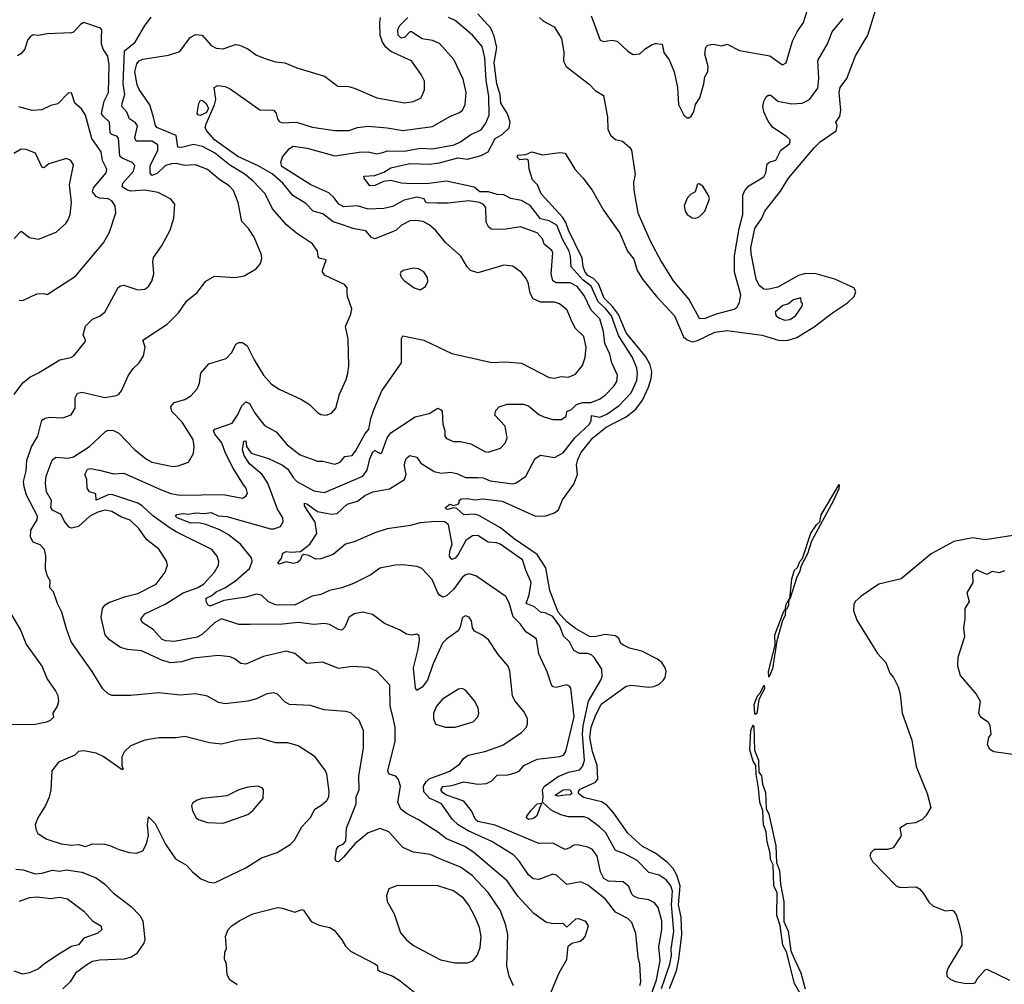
# Model space of a CAD drawing. Extents: x 1245515 to 1420776, y 606314 to 671314.
# Tile 175 of 256: x 1325767 to 1331415, y 656320 to 661853. Entities that reach past the tile are written whole.
import ezdxf

# ---------------------------------------------------------------- set-up
doc = ezdxf.new("R2010")
doc.units = 0

msp = doc.modelspace()

# ---------------------------------------------------------------- linework, layer by layer
at = {"layer": '0CON10XD'}
for points in [[(1329494.6, 656295), (1329533.7, 656396.3), (1329548.5, 656465), (1329565, 656604.2), (1329560.8, 656705), (1329545.3, 656775), (1329554.7, 656885), (1329535.5, 656945.5), (1329514.5, 656985), (1329480.9, 657020.9), (1329409.7, 657075), (1329339.6, 657109.6), (1329255, 657186.9), (1329175, 657301.3), (1329135, 657348.4), (1329105, 657366.1), (1329001.1, 657391.1), (1328973.1, 657415), (1328971.8, 657425), (1328981, 657439), (1329069.7, 657480.3), (1329083.2, 657496.8), (1329079.7, 657575), (1329051.8, 657655), (1329037.6, 657735), (1329044.2, 657795), (1329069.2, 657859.1), (1329102.9, 657927.1), (1329245, 658030.3), (1329275, 658036.6), (1329375, 658023.9), (1329405, 658028.5), (1329435, 658042.4), (1329458.1, 658061.9), (1329469.5, 658080.5), (1329475.2, 658115), (1329470.4, 658135), (1329450.5, 658165), (1329425, 658184.3), (1329335, 658231.1), (1329265, 658248.8), (1329230, 658265), (1329216, 658275), (1329203.6, 658303.6), (1329185, 658319.5), (1329126, 658326), (1329065, 658313.4), (1329035, 658314.8), (1328955, 658360.6), (1328905, 658400), (1328854.9, 658455), (1328808.5, 658578.5), (1328785, 658708.6), (1328736, 658785), (1328603.3, 658875), (1328525, 658939.2), (1328399.8, 659009.8), (1328375, 659016.6), (1328315, 659013.2), (1328275, 659049.4), (1328255, 659052.5), (1328223.7, 659043.6), (1328213.8, 659045), (1328209.2, 659055), (1328235, 659074.2), (1328255, 659066.2), (1328282.5, 659075), (1328290, 659085), (1328287.5, 659095), (1328300, 659105), (1328335, 659107.1), (1328375, 659099.2), (1328425, 659105.5), (1328535, 659091.2), (1328725, 659005.6), (1328785, 659007.9), (1328835, 659024.7), (1328858.5, 659041.5), (1328880.1, 659099.9), (1328945, 659188.1), (1328966.7, 659245), (1328961.1, 659298.9), (1328969, 659331), (1328985, 659368.2), (1329055, 659454.2), (1329130.4, 659515), (1329245, 659574.3), (1329301.8, 659618.2), (1329338.9, 659671.1), (1329374.8, 659745), (1329388.8, 659795), (1329392.3, 659835), (1329383.5, 659873.5), (1329359.3, 659919.3), (1329245, 660057.7), (1329201.3, 660161.3), (1329167.8, 660207.8), (1329120.2, 660255), (1329087.3, 660337.3), (1329058.6, 660368.6), (1329025, 660386.6), (1329011.4, 660405), (1328999.6, 660435), (1328993.2, 660485), (1328914.8, 660645), (1328899.7, 660689.7), (1328880.8, 660720.8), (1328757.8, 660855), (1328736.4, 660906.4), (1328708.8, 660935), (1328688.8, 660995), (1328686.2, 661046.2), (1328675, 661053.5), (1328635, 661049.1), (1328621.2, 661065), (1328624.8, 661075.2), (1328670.5, 661079.5), (1328705, 661094.8), (1328765, 661078.5), (1328865, 661091.9), (1328895, 661088.1), (1328951.1, 660995), (1328996.8, 660946.8), (1329050.6, 660875), (1329115, 660760.8), (1329209.3, 660629.3), (1329252.6, 660525), (1329289.7, 660479.7), (1329309.5, 660415), (1329339.3, 660365), (1329420, 660265), (1329522.4, 660155), (1329575, 660033.7), (1329595, 660016.8), (1329625, 660006.3), (1329655, 660013.2), (1329755, 660060.2), (1329825, 660071), (1330025, 660043.7), (1330125, 660012.7), (1330175, 660014.8), (1330225, 660031), (1330325, 660091.1), (1330428.4, 660171.6), (1330515, 660229.1), (1330553.9, 660265), (1330562.7, 660295), (1330551.2, 660315), (1330443.1, 660365), (1330335, 660395.2), (1330275, 660397.6), (1330235, 660385.2), (1330115, 660319.8), (1330055.9, 660305.9), (1330035, 660307.2), (1330008.9, 660328.9), (1329992.1, 660365), (1329961.9, 660511.9), (1329960.7, 660545), (1329983, 660655), (1330023.8, 660715), (1330040.6, 660755), (1330130.1, 660869.9), (1330176.8, 660945), (1330325, 661118.7), (1330357.9, 661152.1), (1330450, 661215), (1330455.7, 661245), (1330448.8, 661265), (1330472, 661298), (1330476.5, 661335), (1330467.8, 661435), (1330473.1, 661465), (1330511.9, 661515), (1330562.1, 661645), (1330631.9, 661765), (1330675, 661906.2)], [(1329045.6, 661875), (1329095.8, 661735.8), (1329115, 661728), (1329165, 661736), (1329195, 661730), (1329255, 661672.5), (1329285, 661654.2), (1329325, 661658), (1329355, 661686.2), (1329395, 661711.2), (1329415, 661716.2), (1329453, 661713), (1329461.2, 661665), (1329492.7, 661622.7), (1329520.8, 661555), (1329540, 661465), (1329546.2, 661366.2), (1329577.5, 661305), (1329595, 661290), (1329605, 661290), (1329619.3, 661300.7), (1329633.3, 661325), (1329644.1, 661365.9), (1329668.8, 661405), (1329691.2, 661485), (1329696.2, 661525), (1329713.9, 661556.1), (1329716, 661585), (1329696.7, 661655), (1329702.5, 661695), (1329715, 661707.5), (1329745, 661713.3), (1329795, 661703.8), (1329825, 661712), (1329895, 661675.6), (1330070, 661645), (1330142.5, 661595), (1330163.6, 661606.4), (1330199.5, 661730.5), (1330226.3, 661783.7), (1330263.1, 661836.9), (1330291.1, 661928.9)], [(1328600.4, 656310.4), (1328575, 656366.7), (1328561.9, 656425), (1328567.5, 656605), (1328554.5, 656665), (1328523.5, 656745), (1328455, 656847.3), (1328362.1, 656945), (1328295, 656992.2), (1328187.1, 657035), (1328121.2, 657065), (1328025, 657078.5), (1327965, 657104.3), (1327885, 657194.4), (1327835, 657214.6), (1327765, 657188.1), (1327688.8, 657125), (1327625, 657048.8), (1327595, 657023.3), (1327583.6, 657023.6), (1327577.5, 657037.5), (1327584.3, 657095.7), (1327595, 657113.3), (1327624.1, 657125.9), (1327637.3, 657142.7), (1327641.1, 657215), (1327697.3, 657355), (1327697.3, 657395), (1327714.6, 657435), (1327712.7, 657515), (1327738.9, 657675), (1327739.4, 657775), (1327713.6, 657833.6), (1327666.4, 657876.4), (1327635, 657884.4), (1327514.4, 657894.4), (1327435, 657920), (1327315, 657924.4), (1327288.9, 657938.9), (1327245, 657984.2), (1327225, 657991.4), (1327185, 657987.1), (1327125, 657958.1), (1327075.5, 657944.5), (1326945, 657929.4), (1326907.4, 657937.4), (1326845, 657972.5), (1326775.5, 657985.5), (1326687.9, 657977.9), (1326565, 657992.7), (1326405, 657976.9), (1326295, 657976), (1326275, 657986), (1326244.5, 658014.5), (1326182.9, 658115), (1326063.1, 658285), (1326033.1, 658365), (1326008.6, 658455), (1325984.4, 658504.4), (1325961.2, 658571.2), (1325940, 658595), (1325942, 658635), (1325924, 658665), (1325916, 658705), (1325917.6, 658777.6), (1325909.4, 658815), (1325885, 658841.4), (1325845, 658855.7), (1325828.8, 658885), (1325831.8, 658925), (1325866.8, 658985), (1325869.6, 659005), (1325806.2, 659125), (1325792.7, 659172.7), (1325789.2, 659205), (1325804.6, 659264.6), (1325808.9, 659325), (1325835, 659402.5), (1325871.8, 659465), (1325894, 659556), (1325912.3, 659567.7), (1325937.2, 659572.8), (1326015, 659568.9), (1326063.1, 659586.9), (1326084.4, 659625), (1326084.4, 659685), (1326098.3, 659711.7), (1326125, 659716.4), (1326255, 659686.9), (1326322.1, 659697.9), (1326336.2, 659705), (1326352, 659725), (1326389.1, 659810.9), (1326417.3, 659852.7), (1326453.3, 659885), (1326478, 659925), (1326487.5, 659975), (1326473.3, 660015), (1326612.5, 660107.5), (1326678.9, 660171.1), (1326725, 660241.2), (1326785, 660288.8), (1326835, 660353.8), (1326885, 660382), (1327005, 660373.8), (1327055, 660383.8), (1327123.3, 660425), (1327148.8, 660455), (1327155.9, 660484.1), (1327154, 660505), (1327112.5, 660605), (1327080, 660655), (1327041.9, 660695), (1327020.8, 660805), (1326992.7, 660872.7), (1326969.4, 660899.4), (1326915.5, 660935), (1326845, 660994.6), (1326775, 661021.5), (1326715, 661016.5), (1326665, 661028.8), (1326637.2, 661027.2), (1326603.9, 661016.1), (1326555, 660970), (1326525, 660959.4), (1326514.7, 660974.7), (1326516.2, 661015), (1326559.7, 661105), (1326560.4, 661135), (1326525, 661156.5), (1326435, 661155.6), (1326428.1, 661175), (1326442.8, 661245), (1326432, 661262), (1326397.9, 661285), (1326382, 661322), (1326353.5, 661355), (1326354.2, 661375), (1326370.6, 661425), (1326361.5, 661485), (1326368.8, 661675), (1326430.4, 661725), (1326483.6, 661816.4), (1326521.9, 661868.1)], [(1328798.2, 656235), (1328861.1, 656385), (1328905, 656462.5), (1328912.2, 656537.8), (1328934, 656555), (1328981.8, 656568.2), (1328999.9, 656580.1), (1329011.1, 656595), (1329029.4, 656655), (1329015, 656680.8), (1328975, 656696.4), (1328955, 656692.9), (1328905, 656647.5), (1328885, 656669.2), (1328825, 656666.4), (1328785, 656676.9), (1328716.1, 656726.1), (1328625, 656826.5), (1328562.6, 656912.6), (1328374.8, 657074.8), (1328319.9, 657109.9), (1328215.6, 657155), (1328165, 657193.2), (1328054.1, 657264.1), (1327985, 657299.1), (1327953.1, 657325), (1327935.6, 657365), (1327950.6, 657455), (1327940.8, 657495), (1327924.4, 657514.4), (1327885.6, 657525.6), (1327878.9, 657545), (1327920.3, 657715), (1327920, 657795), (1327907, 657857), (1327892.4, 657915), (1327890, 658035), (1327815, 658116), (1327767.6, 658137.6), (1327675, 658142.7), (1327595, 658131.1), (1327505, 658167.8), (1327415, 658161.1), (1327345, 658218.5), (1327295, 658230), (1327165, 658200), (1327065, 658155.5), (1327035, 658160), (1327004, 658185), (1326975, 658198.9), (1326905, 658206.5), (1326765, 658191.1), (1326695, 658170.4), (1326635, 658163.2), (1326586.6, 658176.6), (1326465, 658232.5), (1326385, 658241.1), (1326345, 658251.1), (1326283.1, 658295), (1326257.8, 658325), (1326234.4, 658425), (1326241.9, 658475), (1326255.5, 658494.5), (1326275, 658508.1), (1326368.1, 658541.9), (1326445, 658561.8), (1326550.6, 658615), (1326601.9, 658685), (1326614.4, 658725), (1326609.1, 658749.1), (1326565, 658815.8), (1326495, 658872.2), (1326450.6, 658935), (1326401.5, 658981.5), (1326350.5, 659000.5), (1326295, 659032.5), (1326255, 659038.8), (1326215, 659028.7), (1326169.5, 659005), (1326105, 658946.9), (1326065, 658936.7), (1326051.4, 658941.4), (1326024.2, 658974.2), (1326005, 659015.5), (1325955, 659040.6), (1325946, 659055), (1325947.5, 659075), (1325949.2, 659095), (1325920.8, 659145), (1325916, 659195), (1325919.6, 659235), (1325953.4, 659326.6), (1325975, 659343.5), (1326045, 659338.8), (1326075, 659346.2), (1326166.9, 659405), (1326258.7, 659491.3), (1326275, 659499.2), (1326305, 659497.5), (1326335, 659481.4), (1326425, 659387.8), (1326495, 659331.9), (1326525, 659315.6), (1326645, 659290.6), (1326676.5, 659293.5), (1326735, 659314.2), (1326764.4, 659365), (1326767.8, 659405), (1326761.9, 659445), (1326698.5, 659545), (1326640, 659605), (1326634.4, 659635), (1326653.3, 659656.7), (1326715, 659673.6), (1326749.2, 659695), (1326786, 659735), (1326797.7, 659767.7), (1326806.7, 659825), (1326851.7, 659878.3), (1326950.9, 659909.1), (1326984.5, 659945), (1327007.3, 659992.7), (1327025, 660001.8), (1327045, 660001.8), (1327071.9, 659981.9), (1327111.4, 659901.4), (1327165, 659814.2), (1327212.2, 659762.2), (1327255, 659732.9), (1327383.3, 659675), (1327430, 659645), (1327475, 659600), (1327495, 659588.8), (1327525, 659584.3), (1327555, 659596), (1327580.8, 659625), (1327601.4, 659705), (1327640.2, 659789.8), (1327650, 659825), (1327654.4, 659865.6), (1327651.2, 660021.2), (1327636.1, 660093.9), (1327666, 660165), (1327672.5, 660195), (1327647.5, 660265), (1327646, 660285), (1327646.2, 660315), (1327630, 660335), (1327518.8, 660385), (1327504.3, 660404.3), (1327504.1, 660414.1), (1327525.8, 660475), (1327485, 660485.6), (1327478.2, 660495), (1327476.2, 660526.2), (1327447.3, 660567.3), (1327355, 660627.8), (1327300, 660675), (1327217.6, 660767.6), (1327174.2, 660854.2), (1327106.3, 660926.3), (1327060, 660965), (1326969.9, 661019.9), (1326885, 661089.1), (1326815, 661125.2), (1326765, 661137.6), (1326695, 661119.4), (1326675, 661121.1), (1326665, 661188.5), (1326553.6, 661235), (1326545.9, 661245.9), (1326535.3, 661295), (1326514, 661365), (1326452.2, 661452.2), (1326440.1, 661480.1), (1326428.4, 661555), (1326439.5, 661600.5), (1326452.7, 661617.3), (1326473.8, 661626.1), (1326620.2, 661649.8), (1326685, 661670), (1326745, 661750.8), (1326775, 661768.9), (1326814.5, 661764.5), (1326865, 661705.6), (1326895, 661689.1), (1326933.6, 661686.4), (1327005, 661710.6), (1327027, 661707), (1327075, 661686.7), (1327125, 661650), (1327175, 661630), (1327235, 661611.4), (1327287.5, 661605), (1327356.6, 661576.6), (1327515, 661530), (1327592.5, 661472.5), (1327655, 661469.2), (1327690.7, 661459.3), (1327815.3, 661405.3), (1327975, 661376.1), (1328026.3, 661383.7), (1328070, 661405), (1328088.3, 661451.7), (1328090, 661500), (1328069.6, 661539.6), (1328015, 661618), (1327895, 661670), (1327866.7, 661695), (1327848.5, 661725), (1327835.2, 661765), (1327832.6, 661835), (1327836.7, 661865)], [(1329325, 656312.9), (1329330.8, 656335), (1329323.9, 656435), (1329314.2, 656475), (1329301.8, 656611.8), (1329277.7, 656675), (1329255, 656696.8), (1329185, 656734.5), (1329127.8, 656807.8), (1329025, 656889.6), (1328985, 656908.5), (1328905, 656892.5), (1328845.4, 656945.4), (1328825, 656951.9), (1328745, 656920.3), (1328711.9, 656925), (1328685, 656947.3), (1328634.6, 657025), (1328601.4, 657061.4), (1328475, 657139.1), (1328339.6, 657199.6), (1328282.9, 657235), (1328250.4, 657265), (1328187.1, 657355), (1328118.2, 657388.2), (1328085.8, 657424.2), (1328084, 657456), (1328097.8, 657482.2), (1328115, 657499.1), (1328235, 657542.8), (1328292.5, 657585), (1328312, 657615), (1328339.2, 657635), (1328435.2, 657654.8), (1328539.2, 657690.8), (1328646, 657765), (1328674, 657795), (1328680, 657815), (1328679.2, 657845), (1328659.4, 657885), (1328608.6, 657945), (1328593.6, 657973.6), (1328578, 658118), (1328568.1, 658145), (1328510.9, 658210.9), (1328455.3, 658295.3), (1328422.1, 658322.1), (1328375.7, 658345.7), (1328364, 658365), (1328358, 658405), (1328345.7, 658425.7), (1328325, 658433.3), (1328306.1, 658423.9), (1328292.5, 658365), (1328282.5, 658347.5), (1328215, 658300), (1328192.6, 658277.4), (1328137.6, 658155), (1328105.8, 658065), (1328075, 658023.8), (1328045, 658006.2), (1328038.3, 658018.3), (1328025.9, 658135), (1328052.5, 658242.5), (1328061.1, 658295), (1328058.1, 658318.1), (1328045, 658328), (1328015, 658322.5), (1327985, 658327.5), (1327945, 658353.3), (1327858.9, 658388.9), (1327791.1, 658441.1), (1327735, 658454.4), (1327685, 658445.6), (1327655, 658424.2), (1327632, 658368), (1327615, 658350.8), (1327595, 658354.4), (1327545, 658384.6), (1327515, 658389.6), (1327455, 658384.5), (1327366, 658396), (1327275, 658385.9), (1327086.9, 658383.1), (1327025, 658384.5), (1326925, 658416.4), (1326885, 658393.6), (1326815, 658328.8), (1326785, 658310.4), (1326655, 658286), (1326605, 658289.5), (1326585, 658297.8), (1326531.9, 658355), (1326470, 658395), (1326462.2, 658415), (1326485.6, 658445), (1326605, 658501.6), (1326705, 658564.7), (1326785, 658593.4), (1326822.2, 658615), (1326885, 658684.4), (1326908.2, 658725), (1326909.1, 658745), (1326900, 658775), (1326868.6, 658815), (1326665, 658914.7), (1326625, 658940.8), (1326528.2, 659008.2), (1326468.7, 659065), (1326445, 659079.5), (1326295, 659129.4), (1326275, 659127.3), (1326206.2, 659096.2), (1326204, 659134), (1326168, 659145), (1326153.8, 659165), (1326152.5, 659215), (1326140.3, 659245), (1326156.9, 659275), (1326171.7, 659278.3), (1326225, 659269.5), (1326305, 659248.5), (1326365, 659251.1), (1326575, 659158.6), (1326635, 659136), (1326685, 659126.5), (1326935, 659129.5), (1327045, 659108.9), (1327065, 659119.2), (1327073.3, 659135), (1327065.4, 659165), (1327051.8, 659185), (1326991.2, 659281.2), (1326947.3, 659367.3), (1326926.4, 659426.4), (1326886.4, 659475), (1326878.6, 659495), (1326886.4, 659503.6), (1326985, 659538.1), (1327015.6, 659584.4), (1327041.2, 659638.8), (1327065, 659662), (1327085, 659650.8), (1327117.9, 659595), (1327170.8, 659525), (1327239.1, 659489.1), (1327300.6, 659415), (1327375, 659358.1), (1327475, 659320.8), (1327505, 659320), (1327574.4, 659304.4), (1327605, 659314.4), (1327632.1, 659347.9), (1327675, 659354.2), (1327692.6, 659377.4), (1327746.9, 659475), (1327770.6, 659505), (1327780.9, 659565), (1327798.5, 659615), (1327844.3, 659725), (1327957.1, 659885), (1327957.5, 660025), (1327965, 660040), (1328085, 660014.2), (1328245, 659937.5), (1328475, 659887.5), (1328555, 659890.8), (1328645, 659883.3), (1328805, 659800), (1328835, 659797.5), (1328873.1, 659806.9), (1328915, 659802.2), (1328955, 659820.8), (1328995, 659868.8), (1329011.1, 659915), (1329016.2, 659975), (1329003.5, 660035), (1328952.8, 660082.8), (1328930.6, 660130.6), (1328906.5, 660186.5), (1328863.3, 660223.3), (1328835, 660232.1), (1328755, 660233.4), (1328712.4, 660252.4), (1328694.5, 660284.5), (1328683.1, 660345), (1328670.2, 660370.2), (1328645, 660403.8), (1328595, 660440), (1328545, 660445.5), (1328395, 660401.8), (1328352.5, 660415), (1328332.9, 660435), (1328296.6, 660496.6), (1328210, 660575), (1328152.5, 660645), (1328115, 660677.3), (1328082, 660695), (1328038.6, 660701.4), (1328005, 660698.7), (1327957.8, 660675), (1327925, 660644.7), (1327805, 660597.1), (1327784.5, 660604.5), (1327752, 660642), (1327685, 660652.7), (1327595, 660683.5), (1327565, 660693.1), (1327505, 660738.9), (1327450.8, 660755), (1327408.8, 660798.8), (1327334.5, 660845), (1327275.9, 660915), (1327215, 660969.7), (1327134.6, 661015), (1327019, 661069), (1326885.4, 661165), (1326838, 661218), (1326831.6, 661235), (1326835.9, 661255), (1326885, 661364.4), (1326893, 661395), (1326883.1, 661465), (1326904.5, 661475.5), (1326945, 661470.9), (1326975, 661457.3), (1327145, 661336.5), (1327224.5, 661334.5), (1327238.9, 661315), (1327245, 661284), (1327255, 661269.4), (1327275, 661260.9), (1327355, 661265.5), (1327445, 661236.2), (1327575, 661218.5), (1327655, 661217.8), (1327705.7, 661234.3), (1327765, 661242.1), (1327875, 661233.8), (1327965, 661218.5), (1328135, 661240), (1328235, 661297.5), (1328289.5, 661320.5), (1328306.9, 661335), (1328323.1, 661366.9), (1328328.2, 661435), (1328311.5, 661511.5), (1328257.1, 661625), (1328175, 661716.5), (1328135, 661734), (1328075, 661743.2), (1328015, 661784.2), (1328005, 661783.3), (1327975, 661751.4), (1327955, 661746.9), (1327938.1, 661765), (1327936.7, 661795), (1327945, 661817.5), (1327994.3, 661865.7)], [(1328132.5, 658642.5), (1328073.8, 658705), (1328047.4, 658717.4), (1327965, 658726.9), (1327920, 658725), (1327832.4, 658707.6), (1327782.1, 658667.9), (1327681.3, 658618.7), (1327615.7, 658594.3), (1327545, 658579.1), (1327495, 658555.4), (1327445, 658546.1), (1327343.8, 658495), (1327235, 658496.2), (1327193.5, 658513.5), (1327155, 658551.8), (1327125, 658558.2), (1327065, 658541.6), (1326938.4, 658521.6), (1326859.3, 658489.3), (1326846.7, 658496.7), (1326835.8, 658515), (1326836.5, 658535), (1326870.1, 658549.9), (1326895, 658570.9), (1326944.7, 658595), (1327004.6, 658635), (1327084.7, 658705.3), (1327100.8, 658745), (1327096.4, 658766.4), (1327033.8, 658845), (1326965, 658898.9), (1326915, 658926.1), (1326835, 658956.9), (1326795, 658967.1), (1326749.5, 658965), (1326670, 658995), (1326660, 659005), (1326668.8, 659015), (1326705, 659019.7), (1326736, 659016), (1326775.2, 659024.8), (1326825, 659020.4), (1326865, 659026.1), (1326905, 659007.6), (1326955, 659004), (1327205, 658932.5), (1327225, 658931.8), (1327263.8, 658946.2), (1327278.1, 658971.9), (1327276.2, 658995), (1327245.5, 659045), (1327190.5, 659195), (1327157.3, 659245), (1327086.1, 659305), (1327055, 659352.5), (1327044.4, 659385), (1327053.1, 659435), (1327065, 659436.7), (1327068.8, 659405), (1327095, 659366.9), (1327195, 659335.3), (1327275, 659298), (1327305, 659274.7), (1327335, 659226.8), (1327356.2, 659205), (1327455, 659150.6), (1327515, 659140.4), (1327734.8, 659235.2), (1327760.8, 659269.2), (1327774.9, 659335.1), (1327792.6, 659375), (1327805, 659382.4), (1327835, 659364.4), (1327845, 659370), (1327875, 659455.6), (1327895, 659482.7), (1328035.2, 659574.8), (1328115, 659593.9), (1328166, 659624), (1328185, 659616.2), (1328191.1, 659605), (1328193.7, 659533.7), (1328205.8, 659495), (1328205.8, 659465), (1328215, 659450), (1328255, 659433.5), (1328295, 659433.3), (1328355, 659419.5), (1328435, 659376), (1328455, 659372.9), (1328525, 659395.6), (1328551.5, 659425), (1328563.2, 659453.2), (1328551.5, 659521.5), (1328493.3, 659585), (1328498.3, 659611.7), (1328517, 659633), (1328562.7, 659647.3), (1328657.2, 659647.2), (1328685, 659638.2), (1328745, 659589.1), (1328774, 659575), (1328825, 659558.9), (1328875, 659560.5), (1328900.7, 659579.3), (1328906.2, 659605), (1328931.9, 659618.1), (1328960, 659645), (1328995, 659657.5), (1329042.9, 659657.1), (1329093.4, 659676.6), (1329125, 659700), (1329175, 659750.9), (1329191.9, 659778.1), (1329196, 659815), (1329164, 659885), (1329152.9, 659935), (1329124.1, 659995), (1329116.3, 660065), (1329095, 660136.5), (1329045, 660186.7), (1329005, 660271.8), (1328965, 660322.1), (1328925, 660344.3), (1328845, 660343.8), (1328825.2, 660355.2), (1328815.9, 660395), (1328825.2, 660515.2), (1328818.8, 660528.8), (1328775.3, 660565), (1328765, 660596.7), (1328735, 660631.2), (1328640, 660665), (1328545, 660650), (1328471.7, 660651.7), (1328455.4, 660665.4), (1328442.2, 660692.2), (1328440, 660775), (1328424.7, 660794.7), (1328404, 660805), (1328344.2, 660814.2), (1328225, 660801.4), (1328159.1, 660800.9), (1328105, 660802.2), (1328097.5, 660805), (1328086.5, 660826.5), (1328044.8, 660835.2), (1327972, 660818), (1327905, 660782), (1327855, 660770.8), (1327765, 660767.2), (1327704.1, 660785.9), (1327625, 660780.2), (1327597.7, 660795), (1327571.4, 660831.4), (1327540, 660860), (1327437.3, 660905), (1327270.8, 661010.8), (1327264.1, 661034.1), (1327273.6, 661066.4), (1327315, 661115.3), (1327335, 661127.5), (1327416.2, 661116.2), (1327575, 661072.3), (1327715, 661094.1), (1327765, 661095.3), (1327815, 661084.7), (1327855, 661094.2), (1327875, 661100.8), (1327975, 661099.6), (1328065, 661116.6), (1328135, 661112.9), (1328259.2, 661135), (1328295, 661152.5), (1328354.8, 661195.2), (1328415, 661221.8), (1328441.1, 661258.9), (1328459.6, 661305), (1328458.3, 661415), (1328441.9, 661505), (1328435.2, 661635.2), (1328419.1, 661699.1), (1328365, 661763.8), (1328265, 661848.1), (1328226.7, 661866.7)], [(1328489.1, 661759.1), (1328468.7, 661805), (1328395, 661887.5)], [(1328749.5, 661865), (1328770.8, 661845), (1328832.2, 661812.2), (1328875.4, 661745.4), (1328887.6, 661667.6), (1328886.5, 661615), (1328901.5, 661585), (1329032.9, 661482.9), (1329067.6, 661447.6), (1329115, 661417.5), (1329138.6, 661295), (1329140, 661225), (1329155, 661190), (1329185, 661166.2), (1329225, 661156.7), (1329265, 661122.5), (1329276.2, 661105), (1329296.7, 660965), (1329288.8, 660921.2), (1329290, 660875), (1329312.2, 660745), (1329382.7, 660585), (1329446.2, 660466.2), (1329515.8, 660355), (1329607.2, 660247.2), (1329665, 660141.4), (1329695, 660139.5), (1329763.5, 660166.5), (1329865, 660192.2), (1329882.5, 660205), (1329896.8, 660233.2), (1329902.9, 660275), (1329867.5, 660405), (1329868, 660498), (1329893.2, 660655), (1329915.9, 660735), (1329915, 660846.2), (1329925.9, 660874.1), (1329949.8, 660900.2), (1330035, 660952.7), (1330047.3, 660975), (1330055, 661025.5), (1330071.4, 661038.6), (1330105, 661048.1), (1330133.8, 661105), (1330185, 661143.8), (1330185.7, 661165), (1330168.3, 661181.7), (1330085, 661236.7), (1330060.3, 661270.3), (1330035.8, 661325), (1330030.6, 661355), (1330035.6, 661384.4), (1330049.1, 661410.9), (1330060, 661420), (1330075, 661419.4), (1330115, 661385.6), (1330195, 661370.4), (1330255, 661373.9), (1330297.8, 661395), (1330345, 661460), (1330351.1, 661515), (1330345, 661618.8), (1330400, 661715), (1330426.7, 661783.3), (1330489.8, 661860.2)], [(1325735, 659703.1), (1325785, 659770), (1325825, 659803.3), (1325875, 659827.5), (1325997, 659903), (1326060, 659915), (1326077.5, 659925), (1326142, 660005), (1326143.8, 660015), (1326130.8, 660045), (1326144, 660095), (1326184.5, 660135.5), (1326225, 660152.5), (1326255.4, 660174.6), (1326332.5, 660317.5), (1326345, 660327.1), (1326365, 660330.5), (1326445, 660304.5), (1326485, 660307.8), (1326505, 660322.9), (1326526, 660354), (1326536.4, 660395), (1326535.5, 660424.5), (1326530.9, 660465), (1326535, 660488.8), (1326580.8, 660555), (1326630, 660645), (1326651.2, 660715), (1326656.2, 660795), (1326635, 660822.9), (1326561.7, 660861.7), (1326485, 660874.7), (1326405, 660870.5), (1326385, 660875.2), (1326355.4, 660895), (1326359.3, 660915), (1326419.7, 660985), (1326426.7, 661016.7), (1326412.9, 661035), (1326355, 661058.9), (1326341.1, 661071.1), (1326333.7, 661173.7), (1326324.7, 661184.7), (1326295.8, 661195), (1326286.4, 661205), (1326281.6, 661265), (1326245, 661298.9), (1326237.1, 661315), (1326252.4, 661385), (1326276, 661435), (1326280.9, 661595), (1326273.2, 661643.2), (1326246.2, 661685), (1326236.2, 661715), (1326236.4, 661746.4), (1326237.5, 661795), (1326230, 661805), (1326135, 661836.2), (1326115, 661826), (1326075, 661782), (1326065, 661778), (1325925, 661771.2), (1325875, 661762), (1325845, 661765.7), (1325826.7, 661755), (1325811.2, 661735), (1325796, 661685), (1325773, 661657), (1325755, 661646)], [(1329448.4, 656295), (1329495.3, 656434.7), (1329504.9, 656485), (1329503.6, 656523.6), (1329519.7, 656625), (1329506.5, 656775), (1329512.1, 656855), (1329502.2, 656885), (1329475, 656919.4), (1329435, 656946.6), (1329375, 656960.5), (1329309.8, 657029.8), (1329235, 657070), (1329185, 657088.1), (1329128.7, 657188.7), (1329093, 657223), (1329025, 657272.9), (1329005, 657280), (1328915, 657281.1), (1328871.3, 657291.3), (1328815, 657319.1), (1328765.5, 657365), (1328770, 657395), (1328766.1, 657435), (1328775.4, 657454.6), (1328855, 657512.9), (1328915, 657537.8), (1328979.6, 657550.4), (1328997.1, 657572.9), (1329006, 657605), (1328994.4, 657754.4), (1328998.2, 657801.8), (1329030, 657945), (1329101.2, 658065), (1329107.7, 658085), (1329107, 658127), (1329065, 658192.2), (1329048.3, 658208.3), (1329025, 658216.7), (1328978.5, 658218.5), (1328945, 658234.2), (1328921.1, 658285), (1328886.3, 658316.3), (1328866, 658375), (1328825, 658430.3), (1328780.3, 658450.3), (1328754.4, 658454.4), (1328719.7, 658485), (1328671.3, 658505), (1328689.8, 658555), (1328700, 658625), (1328669.5, 658695), (1328651.9, 658755), (1328522.9, 658845), (1328502.9, 658852.9), (1328455, 658855.8), (1328395, 658894.6), (1328365, 658892.3), (1328326, 658865), (1328283, 658785), (1328265, 658764.3), (1328245, 658757.4), (1328232.4, 658775), (1328234.2, 658805), (1328246.8, 658845), (1328227.2, 658955), (1328205, 658971.9), (1328155, 658975.2), (1328065, 658967.5), (1328008.6, 658951.4), (1327875, 658932.2), (1327805, 658910.5), (1327685, 658857.9), (1327636, 658845), (1327565, 658785.8), (1327495, 658760.8), (1327465, 658758), (1327425, 658780.3), (1327395.4, 658784.6), (1327385, 658778.6), (1327376.8, 658753.2), (1327360.9, 658739.1), (1327335, 658734.2), (1327295, 658744.2), (1327255, 658730), (1327248.2, 658735), (1327268.4, 658765), (1327277.1, 658792.9), (1327295, 658803.5), (1327325, 658798.7), (1327377.9, 658802.1), (1327432.2, 658845), (1327472, 658905), (1327461.2, 658971.2), (1327401.5, 659065), (1327400.3, 659079.7), (1327415, 659075.3), (1327475, 659032.9), (1327555, 659016.5), (1327588.5, 659021.5), (1327645, 659074.3), (1327705, 659092.1), (1327746.3, 659123.7), (1327793.3, 659145), (1327888.5, 659161.5), (1327974.5, 659215), (1327984.1, 659245), (1327974.6, 659295), (1327976.5, 659315), (1327985, 659338.8), (1328005, 659352.5), (1328045, 659343.8), (1328068.7, 659308.7), (1328145, 659262), (1328185, 659251.9), (1328237.8, 659257.8), (1328275, 659250), (1328325, 659227.5), (1328395, 659226.3), (1328425.3, 659225.3), (1328465, 659207.2), (1328595, 659190.5), (1328615, 659195.6), (1328670.6, 659235), (1328724.2, 659335.8), (1328755, 659356), (1328835, 659342.7), (1328885, 659367.9), (1328954, 659456), (1329035, 659533.1), (1329045.2, 659555), (1329046.4, 659583.6), (1329095, 659573.8), (1329135, 659589.6), (1329205, 659640.3), (1329275, 659712.7), (1329307, 659783), (1329311.2, 659825), (1329307.4, 659855), (1329281.7, 659915), (1329202.1, 660042.1), (1329162.6, 660155), (1329127.3, 660197.3), (1329084.5, 660234.5), (1329044.8, 660325), (1328999.2, 660359.2), (1328929.8, 660435), (1328926.8, 660495), (1328918.7, 660525), (1328881, 660595), (1328848.3, 660675), (1328805, 660700), (1328755, 660711.1), (1328695, 660787.7), (1328645, 660815.8), (1328585, 660826.9), (1328545, 660849.1), (1328505, 660850), (1328455.2, 660865.2), (1328405.7, 660865.7), (1328373.2, 660893.2), (1328215, 660926.6), (1328113.7, 660913.7), (1328015, 660911.2), (1327957.5, 660915), (1327895, 660930.5), (1327854.2, 660925), (1327805, 660902.9), (1327775, 660900.5), (1327742.2, 660945), (1327742, 660955), (1327805, 660959.5), (1327855, 660979.5), (1327895.9, 661004.1), (1328005, 661027.8), (1328116.2, 661023.8), (1328175, 661032.7), (1328279.3, 661060.7), (1328335, 661054.1), (1328415, 661073.4), (1328453.8, 661095), (1328495, 661172.2), (1328534.8, 661195.2), (1328575, 661232.7), (1328580.7, 661265), (1328565, 661313.8), (1328526.5, 661375), (1328523.1, 661425), (1328503.6, 661485), (1328488.8, 661605), (1328503.3, 661693.3), (1328489.1, 661759.1)], [(1325765, 660244), (1325785, 660242.5), (1325865, 660280), (1325905, 660283.3), (1325925, 660277.5), (1326088.1, 660381.9), (1326247.5, 660572.5), (1326282.2, 660635), (1326317.9, 660745), (1326315.4, 660785), (1326295, 660814.2), (1326275, 660825.6), (1326225, 660829.5), (1326205, 660838.9), (1326185.5, 660865), (1326190.7, 660889.3), (1326263.6, 660975), (1326266.9, 660995), (1326242.2, 661045), (1326234.6, 661095), (1326181.3, 661171.3), (1326145.4, 661305.4), (1326121.5, 661341.5), (1326084.2, 661375), (1326064, 661434), (1326045, 661431.4), (1325985, 661370), (1325945, 661361.2), (1325895, 661336.7), (1325838.3, 661331.7), (1325762.9, 661352.9)], [(1326805, 661304.6), (1326793.3, 661305), (1326784.3, 661315), (1326795, 661372.5), (1326805, 661391.2), (1326815, 661390), (1326835, 661373.5), (1326849.7, 661345), (1326838.2, 661321.8), (1326805, 661304.6)], [(1325735, 660598.8), (1325775, 660640.8), (1325823.6, 660603.6), (1325875, 660593.5), (1325976.3, 660633.7), (1326032, 660685), (1326045.8, 660705), (1326055.8, 660735), (1326064.4, 660805), (1326053.6, 660906.4), (1326075, 661020), (1326060, 661045), (1326035, 661057.5), (1325935, 661025.8), (1325905, 661004.3), (1325896.1, 661006.1), (1325857.1, 661087.1), (1325805, 661107.8), (1325775, 661111.4), (1325733.8, 661085)], [(1329645, 660713.8), (1329665, 660722.5), (1329696.2, 660755), (1329723.8, 660825), (1329718.8, 660845), (1329685, 660897.5), (1329665, 660912.5), (1329655, 660910), (1329642.5, 660865), (1329615, 660850), (1329595, 660830), (1329578.8, 660785), (1329583.8, 660755), (1329595, 660736.7), (1329625, 660716.7), (1329645, 660713.8)], [(1328065, 660304.2), (1328095, 660322), (1328108.7, 660351.3), (1328106.7, 660375), (1328085, 660407.5), (1328055, 660424.2), (1328025, 660427.1), (1327965.9, 660414.1), (1327953.3, 660405), (1327950, 660395), (1327956.1, 660376.1), (1327973.8, 660355), (1328030, 660315), (1328065, 660304.2)], [(1330155, 660130), (1330185, 660132.5), (1330217.5, 660155), (1330255, 660210), (1330257.5, 660225), (1330250, 660235), (1330247, 660257), (1330205, 660246.2), (1330176.1, 660223.9), (1330145, 660213.8), (1330100, 660175), (1330106, 660155), (1330125, 660140.6), (1330155, 660130)], [(1330185, 658530), (1330196.7, 658645), (1330212, 658695), (1330229.4, 658710.6), (1330242, 658745), (1330257, 658763), (1330305, 658907.5), (1330336.7, 658955), (1330357, 658973), (1330365, 659012.5), (1330467, 659187), (1330465, 659162.5), (1330435.8, 659095), (1330308.3, 658861.7), (1330285, 658790), (1330248.8, 658721.2), (1330240, 658685), (1330223.8, 658656.2), (1330185, 658530)], [(1331525, 658904.3), (1331305, 658870), (1331235, 658881.2), (1331125, 658860), (1330995, 658788.8), (1330822.9, 658645), (1330694.5, 658615.5), (1330592.9, 658547.1), (1330558.6, 658515), (1330550.7, 658499.3), (1330550, 658465), (1330568.5, 658408.5), (1330687.8, 658217.8), (1330735.3, 658165.3), (1330757.8, 658105), (1330779.7, 658079.7), (1330805, 658025.7), (1330816.5, 657983.5), (1330828.9, 657875), (1330885, 657721.2), (1330909.2, 657569.2), (1330971.4, 657415), (1330992.4, 657335), (1330965, 657286.2), (1330943.3, 657265), (1330905, 657246.2), (1330855, 657241.2), (1330815, 657215.7), (1330822.5, 657175), (1330819.2, 657165), (1330776.8, 657103.2), (1330747, 657093), (1330667.7, 657092.3), (1330650, 657075), (1330644, 657055), (1330658.6, 657025), (1330795, 656884.4), (1330815, 656875.6), (1330908.6, 656878.6), (1330928.3, 656868.3), (1330950.6, 656840.6), (1330981.2, 656791.2), (1331005, 656770.4), (1331075, 656741.2), (1331114.5, 656744.5), (1331125, 656740), (1331140.8, 656715), (1331158.1, 656658.1), (1331170.7, 656595), (1331171.1, 656545), (1331092.9, 656415), (1331084, 656385), (1331086.7, 656365), (1331105, 656348.8), (1331135, 656336.2), (1331185, 656326), (1331236.1, 656323.9), (1331249.5, 656330.5), (1331259.5, 656350.5), (1331305, 656403.8), (1331315, 656406.7), (1331444.1, 656344.1)], [(1331415, 658690.9), (1331385, 658680.5), (1331345, 658688.1), (1331315, 658671.5), (1331255, 658698.1), (1331232, 658675), (1331233.3, 658625), (1331199.4, 658565), (1331213.3, 658515), (1331187.5, 658475), (1331188.5, 658415), (1331180.5, 658365), (1331186.7, 658313.3), (1331148, 658195), (1331146.1, 658146.1), (1331161.7, 658091.7), (1331253.3, 657985), (1331276.7, 657945), (1331266.7, 657875), (1331277.5, 657855), (1331322.5, 657825), (1331332.5, 657805), (1331336.7, 657755), (1331323.8, 657735), (1331316.4, 657696.4), (1331330.3, 657670.3), (1331355.6, 657655.6), (1331505.3, 657635.3)], [(1329365.9, 656195), (1329419.2, 656345), (1329441.6, 656455), (1329433.1, 656535), (1329449.5, 656635), (1329450, 656685), (1329430, 656760), (1329407.6, 656787.6), (1329375, 656804), (1329315, 656814.1), (1329289.4, 656825), (1329277.8, 656837.8), (1329260.8, 656880.8), (1329228.2, 656908.2), (1329145, 656911.9), (1329117.7, 656927.7), (1329098.1, 656965), (1329078.7, 657055), (1329052.3, 657092.3), (1329025, 657106.4), (1328965, 657120.9), (1328945, 657117.5), (1328923, 657103), (1328895, 657093.5), (1328825, 657129.2), (1328745, 657127.8), (1328495, 657233.4), (1328395, 657254.3), (1328380.7, 657265), (1328358.4, 657315), (1328315, 657371.4), (1328215, 657405.8), (1328195, 657417.4), (1328181.8, 657435), (1328195, 657455.1), (1328245, 657461.2), (1328315, 657481.6), (1328395, 657467.2), (1328445, 657471.2), (1328475, 657487.7), (1328505, 657518.8), (1328567.5, 657522.5), (1328614.6, 657535.4), (1328634, 657545), (1328658, 657575), (1328735, 657611.6), (1328865, 657626), (1328885.5, 657635), (1328900, 657655), (1328947.6, 657855), (1328928.7, 658018.7), (1328920.6, 658030.6), (1328905, 658037.1), (1328845, 658021.9), (1328826.8, 658026.8), (1328817.4, 658037.4), (1328793.1, 658113.1), (1328744.7, 658214.7), (1328731.2, 658301.2), (1328671.1, 658341.1), (1328640.5, 658385), (1328597.4, 658427.4), (1328575, 658508), (1328555.4, 658545.4), (1328383.8, 658663.8), (1328345, 658674.5), (1328325, 658669.5), (1328305, 658653.6), (1328255, 658585.5), (1328215, 658548.9), (1328195, 658540.8), (1328175, 658552), (1328165.7, 658565), (1328132.5, 658642.5)], [(1330065, 658082.5), (1330062, 658115), (1330100, 658265), (1330098.8, 658325), (1330144.2, 658445), (1330155, 658470), (1330160, 658470), (1330162, 658495), (1330178.3, 658528.3), (1330177.5, 658495), (1330165, 658470), (1330160, 658470), (1330158, 658435), (1330142.5, 658407.5), (1330110.7, 658289.3), (1330085, 658130), (1330065, 658082.5)], [(1325675, 657810), (1325855, 657811.8), (1325923.3, 657825), (1325943.3, 657835), (1325963.3, 657855), (1325958.8, 657875), (1325984.3, 657915), (1325991.4, 657945), (1325987.8, 657975), (1325973.3, 658005), (1325924.4, 658075), (1325895.7, 658145.7), (1325805, 658273.8), (1325772, 658355), (1325688.6, 658495)], [(1328265, 657794.5), (1328368.8, 657825), (1328395.5, 657854.5), (1328400.6, 657875), (1328396.5, 657905), (1328375, 657946), (1328325, 658006.7), (1328305, 658016.7), (1328285, 658013.3), (1328192, 657955), (1328158, 657915), (1328140.8, 657875), (1328140, 657845), (1328152.7, 657812.7), (1328210, 657795), (1328265, 657794.5)], [(1329985, 657867.5), (1329983.3, 657873.3), (1329980.8, 657925), (1329998.8, 657975), (1330011.7, 657988.3), (1330036.7, 658036.7), (1330038.8, 658015), (1330005.8, 657954.2), (1329995, 657872.5), (1329985, 657867.5)], [(1330299.7, 656169.7), (1330211.1, 656325), (1330165.4, 656505.4), (1330144.6, 656545), (1330128.2, 656658.2), (1330110.9, 656715), (1330111.1, 656845), (1330093.7, 656885), (1330089.5, 657005), (1330073.4, 657035), (1330071.8, 657071.8), (1330055, 657137.5), (1330048.6, 657195), (1330033.8, 657235), (1330030.6, 657315), (1330012.2, 657365), (1330004.5, 657444.5), (1329991.4, 657525), (1329990, 657575), (1329975, 657600), (1329954.5, 657665), (1329960, 657775), (1329975, 657807.5), (1329978.3, 657798.3), (1329982.3, 657662.3), (1330004, 657605), (1330007, 657537), (1330022.5, 657515), (1330027.5, 657467.5), (1330045, 657420), (1330047.9, 657327.9), (1330064.3, 657295), (1330104.2, 657115), (1330108.8, 657018.8), (1330125, 656972.5), (1330131.5, 656895), (1330150, 656795), (1330150.1, 656680.1), (1330174.4, 656625), (1330191.1, 656511.1), (1330208.7, 656468.7), (1330246.7, 656385), (1330273.2, 656293.2)], [(1326885, 656902.9), (1327065, 656988.8), (1327154, 657045), (1327243.4, 657076.6), (1327317.9, 657122.1), (1327342.6, 657147.4), (1327385, 657222.5), (1327435, 657276.2), (1327460, 657325), (1327495, 657345.3), (1327528.4, 657375), (1327539.5, 657395), (1327542.8, 657425), (1327529.2, 657525), (1327521.2, 657545), (1327461.2, 657625), (1327365, 657687.1), (1327305, 657704.3), (1327235, 657705.7), (1327145, 657731.1), (1327020.2, 657719.8), (1326925, 657696.9), (1326855, 657704.4), (1326715, 657741.1), (1326664.4, 657734.4), (1326565, 657734.4), (1326485, 657720), (1326402.6, 657687.4), (1326368, 657655), (1326353.8, 657625), (1326352.5, 657572.5), (1326360, 657555), (1326355, 657550), (1326246.4, 657626.4), (1326205, 657645.7), (1326135, 657660), (1326105, 657656.2), (1326082.5, 657635), (1325988.8, 657595), (1325951.9, 657545), (1325945.8, 657435), (1325935.8, 657394.2), (1325914.2, 657345), (1325870.8, 657275), (1325856.2, 657235), (1325860.8, 657205), (1325872, 657185), (1325922.4, 657152.4), (1326005.6, 657125.6), (1326065, 657117.3), (1326105, 657121.2), (1326145, 657110.6), (1326185.8, 657125.8), (1326255, 657124.2), (1326283.6, 657116.4), (1326335, 657092.9), (1326396.8, 657076.8), (1326437.3, 657072.7), (1326474.2, 657085.8), (1326494, 657125), (1326505.8, 657174.2), (1326500.8, 657235), (1326505, 657280), (1326545, 657243.3), (1326603.6, 657123.6), (1326660.3, 657040.3), (1326724.3, 657004.3), (1326758.8, 656965), (1326806.2, 656925), (1326853.3, 656905), (1326885, 656902.9)], [(1326935, 657244.3), (1327075, 657294), (1327105, 657317.5), (1327163.3, 657386.7), (1327166.2, 657435), (1327160, 657445), (1327135, 657456.2), (1327075, 657450), (1327024.5, 657435.5), (1326955, 657401.2), (1326813.9, 657386.1), (1326785, 657376.7), (1326760, 657360), (1326753.3, 657345), (1326758.8, 657315), (1326780, 657275), (1326792.5, 657265), (1326845, 657248.8), (1326935, 657244.3)], [(1328855, 657399.6), (1328838.6, 657405), (1328884.4, 657435), (1328905, 657438.1), (1328925.4, 657435), (1328934.4, 657415), (1328925, 657406.5), (1328895, 657404.1), (1328855, 657399.6)], [(1328685, 657264.4), (1328674.3, 657274.3), (1328676.9, 657285), (1328700.8, 657319.2), (1328734.8, 657355.2), (1328759.6, 657359.6), (1328733.3, 657286.7), (1328715, 657271.5), (1328685, 657264.4)], [(1325745, 656980.4), (1325786.9, 656976.9), (1325855, 656953.8), (1325895, 656956.8), (1325955, 656973.8), (1325995, 656968.7), (1326035, 656976.6), (1326122.8, 656962.8), (1326205, 656930), (1326255, 656893.5), (1326305, 656842.2), (1326407.1, 656767.1), (1326456.1, 656715), (1326473.2, 656685), (1326485.8, 656575), (1326478.6, 656555), (1326436.2, 656495), (1326405.8, 656475), (1326365.6, 656464.4), (1326225, 656459.1), (1326185, 656450.6), (1326151.7, 656431.7), (1326086.7, 656383.3), (1326056.9, 656335), (1326015, 656293.1)], [(1328335, 656442.8), (1328365.6, 656455), (1328391.4, 656485), (1328408.7, 656531.3), (1328413.3, 656595), (1328403.6, 656645), (1328379.6, 656705), (1328344.1, 656774.1), (1328313.3, 656813.3), (1328255.3, 656855.3), (1328165, 656884.4), (1327935, 656887.1), (1327885, 656866.7), (1327870.5, 656829.5), (1327875.8, 656795), (1327914.3, 656725), (1327951.2, 656615), (1327986.2, 656575), (1328025, 656542.5), (1328180.2, 656460.2), (1328265, 656443.1), (1328335, 656442.8)], [(1325765, 656796.2), (1325825, 656818.2), (1325865, 656822.3), (1325945, 656812.9), (1325995, 656820), (1326040.7, 656810.7), (1326135, 656739.2), (1326185, 656684.2), (1326232, 656655), (1326237.5, 656635), (1326215, 656612.9), (1326135, 656585.3), (1326105, 656546.5), (1326065, 656537.1), (1326001.7, 656498.3), (1325910.6, 656439.4), (1325875, 656409.6), (1325824.1, 656385.9), (1325785, 656378.9), (1325735, 656395.5)], [(1327015, 656316.2), (1326972.5, 656345), (1326957.5, 656375), (1326952.5, 656435), (1326942.5, 656465), (1326943.3, 656505), (1326952.5, 656525), (1326946.7, 656595), (1326963.8, 656635), (1326983.8, 656655), (1327026.7, 656685), (1327105, 656724), (1327245, 656760), (1327275, 656757.5), (1327345, 656733.8), (1327385, 656749.2), (1327395, 656745.8), (1327439.3, 656679.3), (1327485, 656659.4), (1327546.7, 656645), (1327571.3, 656631.3), (1327615.5, 656575.5), (1327635, 656538.8), (1327665, 656510), (1327808.8, 656435), (1327820, 656425), (1327820, 656405), (1327830, 656395), (1327907.4, 656367.4), (1327949.4, 656339.4), (1328035, 656271.2)]]:
    msp.add_lwpolyline(points, dxfattribs=at)

doc.saveas('drawing.dxf')
